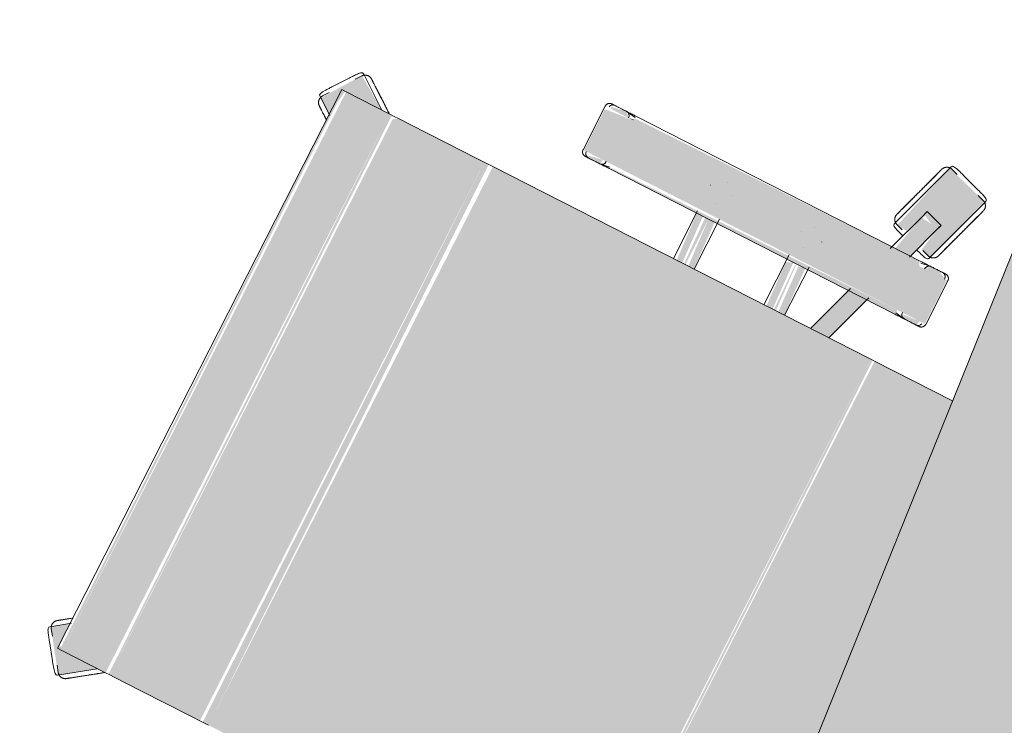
# Model space of a CAD drawing. Header units: millimetres. Extents: x -526411 to -400573, y 47353 to 130199.
# Tile 21 of 256: x -494853 to -494214, y 68998 to 69455. Entities that reach past the tile are written whole.
import ezdxf

# ---------------------------------------------------------------- set-up
doc = ezdxf.new("R2010")
doc.units = ezdxf.units.MM
doc.layers.add('I-FURN', color=30, linetype='Continuous', lineweight=18)

# ---------------------------------------------------------------- blocks, each defined once
blk = doc.blocks.new('80_KA_BT8_bibliotheektafel 8P - Type 1-227600-3e Verdieping - Percelen telling LI')
at = {"layer": 'I-FURN'}
blk.add_hatch(color=122, dxfattribs=at).paths.add_polyline_path([(1.64, 993.8), (5101.64, 993.8), (5101.64, 1893.8), (1.64, 1893.8), (1.64, 1501.89)], flags=0)
blk.add_line((5101.64, 1893.8), (1.64, 1893.8), dxfattribs=at)
blk = doc.blocks.new('82_3B_bureaustoel - directie vierkant - 82_3B_bureaustoel - directie vierkant-V27-3e Verdieping - Percelen telling LI')
at = {"layer": 'I-FURN'}
for points in [[(-218.36, 273.54), (-203.2, 253.09), (-201.06, 281.78), (-185.11, 281.78), (-192.68, 292.2), (-218.27, 273.61)], [(185.11, 281.78), (203.2, 279.49), (203.4, 252.95), (217.18, 274.4), (192.24, 291.6), (185.29, 282.04)], [(-203.2, 278.66), (203.2, 280.69), (201.61, 281.78), (-203.2, 280.08), (-203.2, 279.39)], [(-203.2, 246.88), (203.2, 246.88), (203.2, 278.66), (-203.2, 278.66)], [(-203.2, 243.71), (203.2, 245.33), (203.2, 246.88), (-203.2, 244.69), (-203.2, 243.85)], [(-203.2, 240.7), (203.2, 240.7), (201.27, 243.71), (-203.2, 243.71)], [(-203.2, 220.63), (203.2, 220.63), (203.2, 240.7), (-203.2, 240.7), (-203.2, 234.11)], [(-203.2, 203.86), (203.2, 203.86), (203.2, 220.63), (-203.2, 220.63)], [(-203.2, 183.93), (203.2, 183.93), (203.2, 203.86), (-203.2, 203.86), (-203.2, 190.6)], [(-203.2, 178.18), (203.2, 178.18), (203.2, 183.93), (-203.2, 183.93)], [(-203.2, 171.84), (203.2, 174.92), (203.2, 178.18), (-203.2, 176.21), (-203.2, 173.43)], [(-203.2, -103.38), (203.2, -103.38), (203.2, 171.84), (-203.2, 171.84), (-203.2, -87.12)], [(239.51, 104), (271.26, 104), (269.39, 124.06), (239.51, 124.06), (239.51, 110.35)], [(236.34, -104), (239.51, -104), (237.27, 104), (236.34, 102.38), (236.34, -103.79)], [(239.51, -104), (271.26, -104), (271.26, 104), (239.51, 104), (239.51, -86.18)], [(271.26, 104), (271.86, 104.31), (271.26, 107.55)], [(271.26, -104), (274.44, -102.38), (272.85, 104), (271.26, 104), (271.26, 38.27)], [(203.2, 34.13), (236.34, 35.86), (236.34, 40.26), (203.2, 38.03), (203.2, 34.88)], [(203.2, 31.75), (236.34, 31.75), (236.34, 34.13), (203.2, 32.76)], [(203.2, 25.62), (236.34, 27.34), (236.34, 31.75), (203.2, 29.64), (203.2, 25.97)], [(203.2, -31.75), (236.34, -30.02), (234.09, -25.62), (203.2, -27.26), (203.2, -31)], [(203.2, -34.13), (236.34, -32.31), (234.47, -31.75), (203.2, -32.7)], [(203.2, -40.26), (236.34, -38.62), (235.68, -34.13), (203.2, -35.82), (203.2, -39.91)], [(-203.2, -106.04), (203.2, -104.71), (203.2, -103.38), (-203.2, -104.71)], [(-203.2, -198.35), (203.2, -162.8), (203.2, -106.04), (-203.2, -106.04)], [(239.51, -124.06), (271.26, -124.06), (271.26, -104), (239.51, -104), (239.51, -120.38)], [(299.1, -103.86), (301.17, -104.53), (299.31, -103.2)]]:
    blk.add_hatch(color=122, dxfattribs=at).paths.add_polyline_path(points, flags=0)
h = blk.add_hatch(color=122, dxfattribs=at)
h.paths.add_polyline_path([(236.34, 110.7), (239.51, 110.35), (237.55, 120.55), (236.34, 116.69), (236.34, 115.08)], flags=0)
h.paths.add_polyline_path([(271.26, 107.82), (274.44, 110.74), (272.65, 121.08), (271.26, 120.38), (271.26, 108.21)], flags=0)
h = blk.add_hatch(color=122, dxfattribs=at)
h.paths.add_polyline_path([(203.2, -72.7), (236.34, -83.47), (236.34, -70.11), (203.2, -59.83)], flags=0)
h.paths.add_polyline_path([(274.44, -95.85), (298.44, -103.65), (300.16, -90.85), (274.44, -84.81), (274.44, -86.21)], flags=0)
h = blk.add_hatch(color=122, dxfattribs=at)
h.paths.add_polyline_path([(279.21, -107.41), (327.86, -122.44), (336.73, -92.72), (288.41, -79.1), (287.75, -86.82), (302.15, -92.23), (296.79, -103.11), (281.48, -100.41), (280.48, -103.51)], flags=0)
h.paths.add_polyline_path([(284.43, -85.74), (285.35, -85.81), (284.54, -85.36)], flags=0)
h = blk.add_hatch(color=122, dxfattribs=at)
h.paths.add_polyline_path([(236.34, -119.44), (239.51, -120.38), (238.62, -108.6), (236.34, -110.7), (236.34, -118.31)], flags=0)
h.paths.add_polyline_path([(271.26, -122.36), (274.44, -116.32), (274.44, -110.74), (271.26, -108.21), (271.26, -120.38)], flags=0)
for p, q in [((-201.75, 288.49), (-212.02, 281.02)), ((-201.75, 288.49), (-212.02, 281.02)), ((-193.88, 291.16), (-197.73, 288.36)), ((-193.05, 292.72), (-192.24, 291.6)), ((-192.24, 291.6), (-184.68, 281.2)), ((184.67, 281.18), (192.24, 291.6)), ((192.24, 291.6), (193.05, 292.72)), ((197.73, 288.36), (193.88, 291.16)), ((212.02, 281.02), (201.75, 288.49)), ((212.02, 281.02), (201.75, 288.49)), ((203.2, 281.84), (-203.2, 281.84)), ((-203.2, 278.66), (-203.2, 281.84)), ((203.2, 281.84), (203.2, 278.66)), ((-213.14, 277.16), (-217, 274.36)), ((-203.2, 246.88), (-203.2, 278.66)), ((203.2, 278.66), (203.2, 246.88)), ((217, 274.36), (213.14, 277.16)), ((-217.92, 272.94), (-218.74, 274.06)), ((-203.4, 252.95), (-217.92, 272.94)), ((217.92, 272.94), (203.4, 252.95)), ((218.74, 274.06), (217.92, 272.94)), ((-203.2, 243.71), (-203.2, 246.88)), ((-203.2, 240.7), (-203.2, 243.71)), ((203.2, 246.88), (203.2, 243.71)), ((203.2, 243.71), (203.2, 240.7)), ((-203.2, 220.63), (-203.2, 240.7)), ((203.2, 240.7), (203.2, 220.63)), ((-203.2, 203.86), (-203.2, 220.63)), ((203.2, 220.63), (203.2, 203.86)), ((-203.2, 183.93), (-203.2, 203.86)), ((203.2, 203.86), (203.2, 183.93)), ((-203.2, 178.18), (-203.2, 183.93)), ((203.2, 183.93), (203.2, 178.18)), ((-203.2, 171.84), (-203.2, 178.18)), ((203.2, 178.18), (203.2, 171.84)), ((203.2, 171.84), (203.2, -103.38)), ((271.26, 124.72), (239.51, 124.72)), ((236.34, 119.44), (236.34, 110.7)), ((274.44, 110.74), (274.44, 119.44)), ((236.34, 111.36), (236.34, 110.7)), ((237.34, 104), (236.37, 110.29)), ((274.41, 110.32), (273.43, 104)), ((274.44, 110.74), (274.44, 111.4)), ((236.34, 104), (236.34, -104)), ((274.44, -104), (274.44, 104)), ((237.93, 40.48), (203.2, 40.48)), ((256.52, 40.48), (256.56, 40.48)), ((247.85, 31.77), (247.85, 31.75)), ((262.93, 31.77), (262.93, 31.81)), ((203.2, 25.4), (239.51, 25.4)), ((256.56, 25.4), (256.51, 25.4)), ((239.51, -25.4), (203.2, -25.4)), ((256.52, -25.4), (256.56, -25.4)), ((247.85, -31.77), (247.85, -31.81)), ((262.93, -31.77), (262.93, -31.75)), ((203.2, -40.48), (238.16, -40.48)), ((256.56, -40.48), (256.51, -40.48)), ((203.2, -59.35), (238.05, -70.67)), ((238, -84.01), (203.2, -72.7)), ((272.85, -81.98), (302.36, -91.57)), ((288.67, -78.77), (287.2, -83.3)), ((288.41, -77.02), (289.73, -77.45)), ((289.73, -77.45), (336.73, -92.72)), ((298.44, -103.65), (273.51, -95.55)), ((301.17, -104.53), (305.1, -92.46)), ((302.36, -91.57), (303.02, -91.78)), ((303.02, -91.78), (305.1, -92.45)), ((335.35, -98.95), (336.82, -94.42)), ((336.73, -92.72), (338.05, -93.15)), ((281.31, -101.42), (279.84, -105.95)), ((203.2, -103.38), (203.2, -106.04)), ((203.2, -106.04), (203.2, -162.8)), ((236.37, -110.29), (237.34, -104)), ((273.43, -104), (274.41, -110.32)), ((279.92, -107.64), (278.6, -107.21)), ((326.92, -122.92), (279.92, -107.64)), ((299.1, -103.86), (298.44, -103.65)), ((301.17, -104.53), (299.1, -103.86)), ((332.79, -114.81), (336.71, -102.73)), ((332.79, -114.81), (336.71, -102.73)), ((236.34, -110.7), (236.34, -119.44)), ((236.34, -110.7), (236.34, -111.36)), ((274.44, -119.44), (274.44, -110.74)), ((274.44, -111.4), (274.44, -110.74)), ((327.99, -121.59), (329.46, -117.06)), ((239.51, -124.72), (271.26, -124.72)), ((328.24, -123.34), (326.92, -122.92))]:
    blk.add_line(p, q, dxfattribs=at)
at = {"layer": 'I-FURN', "flags": 128}
for points in [[(-193.88, 291.16), (-193.72, 291.27), (-193.56, 291.37), (-193.4, 291.47), (-193.23, 291.55), (-193.06, 291.64), (-192.88, 291.71), (-192.7, 291.78), (-192.52, 291.84), (-192.34, 291.9), (-192.16, 291.94), (-191.97, 291.98), (-191.78, 292.02), (-191.59, 292.04), (-191.4, 292.06), (-191.21, 292.07), (-191.02, 292.07), (-190.83, 292.06), (-190.64, 292.05), (-190.45, 292.03), (-190.27, 292), (-190.08, 291.96), (-189.89, 291.92), (-189.71, 291.87), (-189.53, 291.81), (-189.35, 291.74), (-189.17, 291.67), (-189, 291.59), (-188.83, 291.5), (-188.66, 291.41), (-188.5, 291.31), (-188.34, 291.2), (-188.19, 291.09), (-188.04, 290.97), (-187.9, 290.85), (-187.76, 290.72), (-187.62, 290.58), (-187.5, 290.44), (-187.37, 290.3), (-187.26, 290.15), (-187.23, 290.1)], [(-181.15, 281.74), (-181.56, 282.31), (-181.97, 282.87), (-182.36, 283.41), (-182.74, 283.93), (-183.11, 284.44), (-183.47, 284.93), (-183.81, 285.4), (-184.14, 285.86), (-184.46, 286.29), (-184.76, 286.71), (-185.04, 287.1), (-185.31, 287.47), (-185.56, 287.82), (-185.8, 288.14), (-186.02, 288.44), (-186.22, 288.72), (-186.41, 288.97), (-186.57, 289.2), (-186.72, 289.41), (-186.85, 289.58), (-186.96, 289.74), (-187.05, 289.86), (-187.12, 289.96), (-187.18, 290.04), (-187.21, 290.08), (-187.23, 290.1)], [(-187.23, 290.1), (-187.22, 290.09), (-187.19, 290.05), (-187.14, 289.98), (-187.07, 289.89), (-186.99, 289.77), (-186.88, 289.63), (-186.76, 289.46), (-186.61, 289.26), (-186.45, 289.04), (-186.27, 288.79), (-186.08, 288.52), (-185.86, 288.23), (-185.63, 287.91), (-185.38, 287.56), (-185.12, 287.2), (-184.84, 286.81), (-184.54, 286.41), (-184.23, 285.98), (-183.9, 285.53), (-183.56, 285.06), (-183.21, 284.58), (-182.84, 284.07), (-182.46, 283.55), (-182.07, 283.01), (-181.67, 282.46), (-181.26, 281.89)], [(181.15, 281.74), (181.56, 282.31), (181.97, 282.87), (182.36, 283.41), (182.74, 283.93), (183.11, 284.44), (183.47, 284.93), (183.81, 285.4), (184.14, 285.86), (184.46, 286.29), (184.76, 286.71), (185.04, 287.1), (185.31, 287.47), (185.56, 287.82), (185.8, 288.14), (186.02, 288.44), (186.22, 288.72), (186.41, 288.97), (186.57, 289.2), (186.72, 289.41), (186.85, 289.58), (186.96, 289.74), (187.05, 289.86), (187.12, 289.96), (187.18, 290.04), (187.21, 290.08), (187.23, 290.1)], [(187.23, 290.1), (187.22, 290.09), (187.19, 290.05), (187.14, 289.98), (187.07, 289.89), (186.99, 289.77), (186.88, 289.63), (186.76, 289.46), (186.61, 289.26), (186.45, 289.04), (186.27, 288.79), (186.08, 288.52), (185.86, 288.23), (185.63, 287.91), (185.38, 287.56), (185.12, 287.2), (184.84, 286.81), (184.54, 286.41), (184.23, 285.98), (183.9, 285.53), (183.56, 285.06), (183.21, 284.58), (182.84, 284.07), (182.46, 283.55), (182.07, 283.01), (181.67, 282.46), (181.26, 281.89)], [(187.23, 290.1), (187.34, 290.26), (187.46, 290.4), (187.59, 290.55), (187.72, 290.68), (187.86, 290.81), (188, 290.94), (188.15, 291.06), (188.3, 291.17), (188.46, 291.28), (188.62, 291.38), (188.79, 291.48), (188.95, 291.57), (189.13, 291.65), (189.3, 291.72), (189.48, 291.79), (189.66, 291.85), (189.84, 291.9), (190.03, 291.95), (190.21, 291.99), (190.4, 292.02), (190.59, 292.04), (190.78, 292.06), (190.97, 292.07), (191.16, 292.07), (191.35, 292.06), (191.54, 292.04), (191.73, 292.02), (191.92, 291.99), (192.11, 291.96), (192.29, 291.91), (192.48, 291.86), (192.66, 291.8), (192.83, 291.73), (193.01, 291.66), (193.18, 291.58), (193.35, 291.49), (193.52, 291.4), (193.68, 291.3), (193.84, 291.19), (193.88, 291.16)], [(-218.05, 267.71), (-218.16, 267.87), (-218.26, 268.03), (-218.36, 268.19), (-218.45, 268.36), (-218.53, 268.53), (-218.6, 268.71), (-218.67, 268.88), (-218.73, 269.06), (-218.79, 269.25), (-218.84, 269.43), (-218.87, 269.62), (-218.91, 269.81), (-218.93, 269.99), (-218.95, 270.18), (-218.96, 270.37), (-218.96, 270.56), (-218.95, 270.76), (-218.94, 270.95), (-218.92, 271.13), (-218.89, 271.32), (-218.85, 271.51), (-218.81, 271.7), (-218.76, 271.88), (-218.7, 272.06), (-218.63, 272.24), (-218.56, 272.41), (-218.48, 272.59), (-218.39, 272.76), (-218.3, 272.92), (-218.2, 273.09), (-218.1, 273.24), (-217.98, 273.4), (-217.86, 273.55), (-217.74, 273.69), (-217.61, 273.83), (-217.47, 273.96), (-217.33, 274.09), (-217.19, 274.21), (-217.04, 274.33), (-217, 274.36)], [(217, 274.36), (217.15, 274.25), (217.29, 274.13), (217.44, 274), (217.57, 273.87), (217.71, 273.73), (217.83, 273.59), (217.95, 273.44), (218.07, 273.29), (218.17, 273.13), (218.28, 272.97), (218.37, 272.8), (218.46, 272.63), (218.54, 272.46), (218.62, 272.29), (218.68, 272.11), (218.74, 271.93), (218.8, 271.74), (218.84, 271.56), (218.88, 271.37), (218.91, 271.19), (218.93, 271), (218.95, 270.81), (218.96, 270.62), (218.96, 270.43), (218.95, 270.24), (218.94, 270.05), (218.91, 269.86), (218.88, 269.67), (218.85, 269.48), (218.8, 269.3), (218.75, 269.11), (218.69, 268.93), (218.62, 268.75), (218.55, 268.58), (218.47, 268.41), (218.38, 268.24), (218.29, 268.07), (218.19, 267.91), (218.08, 267.75), (218.05, 267.71)], [(-205.97, 251.08), (-206.45, 251.75), (-206.93, 252.41), (-207.42, 253.07), (-207.89, 253.73), (-208.37, 254.39), (-208.84, 255.04), (-209.31, 255.68), (-209.77, 256.31), (-210.23, 256.94), (-210.67, 257.56), (-211.11, 258.17), (-211.55, 258.76), (-211.97, 259.34), (-212.39, 259.91), (-212.79, 260.47), (-213.18, 261.01), (-213.57, 261.54), (-213.93, 262.05), (-214.29, 262.54), (-214.64, 263.01), (-214.96, 263.46), (-215.28, 263.9), (-215.58, 264.31), (-215.87, 264.7), (-216.13, 265.07), (-216.39, 265.42), (-216.62, 265.75), (-216.84, 266.05), (-217.04, 266.33), (-217.23, 266.58), (-217.39, 266.81), (-217.54, 267.01), (-217.67, 267.19), (-217.78, 267.34), (-217.87, 267.47), (-217.95, 267.57), (-218, 267.64), (-218.03, 267.69), (-218.05, 267.71)], [(-218.05, 267.71), (-218.04, 267.7), (-218.01, 267.66), (-217.96, 267.59), (-217.9, 267.5), (-217.81, 267.38), (-217.7, 267.23), (-217.58, 267.06), (-217.44, 266.87), (-217.28, 266.64), (-217.1, 266.4), (-216.9, 266.13), (-216.68, 265.83), (-216.45, 265.51), (-216.2, 265.17), (-215.94, 264.81), (-215.66, 264.42), (-215.36, 264.01), (-215.05, 263.58), (-214.73, 263.13), (-214.39, 262.67), (-214.03, 262.18), (-213.67, 261.68), (-213.29, 261.16), (-212.9, 260.62), (-212.5, 260.07), (-212.08, 259.5), (-211.66, 258.92), (-211.23, 258.33), (-210.79, 257.72), (-210.35, 257.11), (-209.89, 256.48), (-209.43, 255.85), (-208.97, 255.21), (-208.5, 254.56), (-208.02, 253.91), (-207.55, 253.25), (-207.06, 252.59), (-206.58, 251.93), (-206.1, 251.26), (-205.97, 251.08)], [(205.97, 251.08), (206.45, 251.75), (206.93, 252.41), (207.42, 253.07), (207.89, 253.73), (208.37, 254.39), (208.84, 255.04), (209.31, 255.68), (209.77, 256.31), (210.23, 256.94), (210.67, 257.56), (211.11, 258.17), (211.55, 258.76), (211.97, 259.34), (212.39, 259.91), (212.79, 260.47), (213.18, 261.01), (213.57, 261.54), (213.93, 262.05), (214.29, 262.54), (214.64, 263.01), (214.96, 263.46), (215.28, 263.9), (215.58, 264.31), (215.87, 264.7), (216.13, 265.07), (216.39, 265.42), (216.62, 265.75), (216.84, 266.05), (217.04, 266.33), (217.23, 266.58), (217.39, 266.81), (217.54, 267.01), (217.67, 267.19), (217.78, 267.34), (217.87, 267.47), (217.95, 267.57), (218, 267.64), (218.03, 267.69), (218.05, 267.71)], [(218.05, 267.71), (218.04, 267.7), (218.01, 267.66), (217.96, 267.59), (217.9, 267.5), (217.81, 267.38), (217.7, 267.23), (217.58, 267.06), (217.44, 266.87), (217.28, 266.64), (217.1, 266.4), (216.9, 266.13), (216.68, 265.83), (216.45, 265.51), (216.2, 265.17), (215.94, 264.81), (215.66, 264.42), (215.36, 264.01), (215.05, 263.58), (214.73, 263.13), (214.39, 262.67), (214.03, 262.18), (213.67, 261.68), (213.29, 261.16), (212.9, 260.62), (212.5, 260.07), (212.08, 259.5), (211.66, 258.92), (211.23, 258.33), (210.79, 257.72), (210.35, 257.11), (209.89, 256.48), (209.43, 255.85), (208.97, 255.21), (208.5, 254.56), (208.02, 253.91), (207.55, 253.25), (207.06, 252.59), (206.58, 251.93), (206.1, 251.26), (205.97, 251.08)], [(-205.97, 251.08), (-205.49, 250.42), (-205, 249.75), (-204.52, 249.09), (-204.05, 248.43), (-203.57, 247.78)], [(-203.44, 247.6), (-203.92, 248.26), (-204.39, 248.91), (-204.87, 249.58), (-205.36, 250.24), (-205.84, 250.9), (-205.97, 251.08)], [(203.44, 247.6), (203.92, 248.26), (204.39, 248.91), (204.87, 249.58), (205.36, 250.24), (205.84, 250.9), (205.97, 251.08)], [(205.97, 251.08), (205.49, 250.42), (205, 249.75), (204.52, 249.09), (204.05, 248.43), (203.57, 247.78)], [(236.34, 121.54), (236.34, 121.67), (236.35, 121.8), (236.36, 121.92), (236.38, 122.05), (236.4, 122.17), (236.43, 122.3), (236.46, 122.42), (236.5, 122.54), (236.54, 122.66), (236.59, 122.78), (236.64, 122.9), (236.7, 123.01), (236.76, 123.12), (236.82, 123.23), (236.89, 123.34), (236.97, 123.44), (237.05, 123.54), (237.13, 123.64), (237.21, 123.73), (237.3, 123.82), (237.39, 123.91), (237.49, 123.99), (237.59, 124.07), (237.69, 124.14), (237.8, 124.22), (237.91, 124.28), (238.02, 124.34), (238.13, 124.4), (238.25, 124.45), (238.36, 124.5), (238.48, 124.55), (238.6, 124.59), (238.73, 124.62), (238.85, 124.65), (238.97, 124.67), (239.1, 124.69), (239.23, 124.71), (239.35, 124.71), (239.48, 124.72), (239.51, 124.72)], [(236.34, 120.11), (236.34, 120.37), (236.34, 120.61), (236.34, 120.83), (236.34, 121.01), (236.34, 121.17), (236.34, 121.3), (236.34, 121.4), (236.34, 121.48), (236.34, 121.52), (236.34, 121.54)], [(236.34, 121.54), (236.34, 121.53), (236.34, 121.49), (236.34, 121.42), (236.34, 121.32), (236.34, 121.19), (236.34, 121.04), (236.34, 120.86), (236.34, 120.65), (236.34, 120.42), (236.34, 120.16), (236.34, 119.87), (236.34, 119.56), (236.34, 119.23), (236.34, 118.86), (236.34, 118.48), (236.34, 118.07), (236.34, 117.64), (236.34, 117.19), (236.34, 116.72), (236.34, 116.22), (236.34, 115.71), (236.34, 115.18), (236.34, 114.63), (236.34, 114.06), (236.34, 113.48), (236.34, 112.88), (236.34, 112.27), (236.34, 111.64), (236.34, 111.01), (236.34, 110.36), (236.34, 109.7), (236.34, 109.03), (236.34, 108.36), (236.34, 107.67), (236.34, 106.98), (236.34, 106.29), (236.34, 105.59), (236.34, 104.89), (236.34, 104.19), (236.34, 104)], [(271.26, 124.72), (271.39, 124.72), (271.52, 124.71), (271.64, 124.7), (271.77, 124.68), (271.89, 124.66), (272.02, 124.63), (272.14, 124.6), (272.26, 124.56), (272.38, 124.52), (272.5, 124.47), (272.62, 124.42), (272.73, 124.36), (272.84, 124.3), (272.95, 124.23), (273.06, 124.16), (273.16, 124.09), (273.26, 124.01), (273.36, 123.93), (273.45, 123.85), (273.54, 123.76), (273.63, 123.66), (273.71, 123.57), (273.79, 123.47), (273.86, 123.36), (273.94, 123.26), (274, 123.15), (274.06, 123.04), (274.12, 122.93), (274.17, 122.81), (274.22, 122.69), (274.27, 122.58), (274.31, 122.45), (274.34, 122.33), (274.37, 122.21), (274.39, 122.08), (274.41, 121.96), (274.43, 121.83), (274.43, 121.71), (274.44, 121.58), (274.44, 121.54)], [(274.44, 104), (274.44, 104.7), (274.44, 105.4), (274.44, 106.1), (274.44, 106.8), (274.44, 107.49), (274.44, 108.17), (274.44, 108.85), (274.44, 109.52), (274.44, 110.18), (274.44, 110.83), (274.44, 111.47), (274.44, 112.1), (274.44, 112.72), (274.44, 113.32), (274.44, 113.91), (274.44, 114.48), (274.44, 115.03), (274.44, 115.57), (274.44, 116.09), (274.44, 116.59), (274.44, 117.06), (274.44, 117.52), (274.44, 117.96), (274.44, 118.37), (274.44, 118.76), (274.44, 119.13), (274.44, 119.47), (274.44, 119.79), (274.44, 120.08), (274.44, 120.35), (274.44, 120.59), (274.44, 120.81), (274.44, 121), (274.44, 121.16), (274.44, 121.29), (274.44, 121.39), (274.44, 121.47), (274.44, 121.52), (274.44, 121.54)], [(274.44, 121.54), (274.44, 121.53), (274.44, 121.49), (274.44, 121.42), (274.44, 121.32), (274.44, 121.19), (274.44, 121.04), (274.44, 120.86), (274.44, 120.65), (274.44, 120.42), (274.44, 120.16), (274.44, 120.11)], [(288.67, -78.77), (288.73, -78.59), (288.8, -78.41), (288.88, -78.24), (288.96, -78.07), (289.05, -77.9), (289.15, -77.74), (289.25, -77.58), (289.36, -77.42), (289.48, -77.27), (289.6, -77.12), (289.73, -76.98), (289.86, -76.85), (290, -76.72), (290.14, -76.59), (290.29, -76.47), (290.44, -76.36), (290.6, -76.25), (290.76, -76.15), (290.93, -76.06), (291.1, -75.97), (291.27, -75.89), (291.45, -75.81), (291.63, -75.75), (291.81, -75.69), (291.99, -75.64), (292.17, -75.59), (292.36, -75.55), (292.55, -75.53), (292.74, -75.5), (292.93, -75.49), (293.12, -75.48), (293.31, -75.48), (293.5, -75.49), (293.69, -75.51), (293.88, -75.53), (294.07, -75.56), (294.25, -75.6), (294.44, -75.64), (294.62, -75.7), (294.67, -75.71)], [(314.22, -82.06), (313.43, -81.81), (312.65, -81.56), (311.88, -81.3), (311.1, -81.05), (310.33, -80.8), (309.57, -80.55), (308.81, -80.31), (308.07, -80.07), (307.33, -79.83), (306.6, -79.59), (305.89, -79.36), (305.19, -79.13), (304.5, -78.91), (303.83, -78.69), (303.18, -78.48), (302.54, -78.27), (301.93, -78.07), (301.33, -77.88), (300.75, -77.69), (300.19, -77.51), (299.66, -77.34), (299.15, -77.17), (298.67, -77.01), (298.2, -76.86), (297.77, -76.72), (297.36, -76.59), (296.98, -76.46), (296.62, -76.35), (296.3, -76.24), (296, -76.15), (295.73, -76.06), (295.49, -75.98), (295.28, -75.91), (295.1, -75.85), (294.95, -75.81), (294.84, -75.77), (294.75, -75.74), (294.7, -75.72), (294.67, -75.71)], [(294.67, -75.71), (294.69, -75.72), (294.73, -75.73), (294.81, -75.76), (294.92, -75.79), (295.06, -75.84), (295.23, -75.9), (295.43, -75.96), (295.66, -76.04), (295.92, -76.12), (296.21, -76.22), (296.53, -76.32), (296.88, -76.43), (297.25, -76.55), (297.66, -76.68), (298.08, -76.82), (298.54, -76.97), (299.02, -77.13), (299.52, -77.29), (300.05, -77.46), (300.6, -77.64), (301.17, -77.83), (301.76, -78.02), (302.37, -78.22), (303.01, -78.42), (303.66, -78.63), (304.32, -78.85), (305, -79.07), (305.7, -79.3), (306.41, -79.53), (307.13, -79.76), (307.87, -80), (308.61, -80.24), (309.37, -80.49), (310.13, -80.74), (310.89, -80.99), (311.67, -81.24), (312.44, -81.49), (313.22, -81.74), (314, -82), (314.22, -82.06)], [(314.22, -82.06), (315, -82.32), (315.78, -82.57), (316.56, -82.82), (317.33, -83.08), (318.1, -83.33), (318.86, -83.57), (319.62, -83.82), (320.36, -84.06), (321.1, -84.3), (321.83, -84.54), (322.54, -84.77), (323.24, -85), (323.93, -85.22), (324.6, -85.44), (325.25, -85.65), (325.89, -85.86), (326.51, -86.06), (327.1, -86.25), (327.68, -86.44), (328.24, -86.62), (328.77, -86.79), (329.28, -86.96), (329.77, -87.12), (330.23, -87.27), (330.66, -87.41), (331.07, -87.54), (331.45, -87.67), (331.81, -87.78), (332.14, -87.89), (332.43, -87.98), (332.7, -88.07), (332.94, -88.15), (333.15, -88.22), (333.33, -88.27), (333.48, -88.32), (333.59, -88.36), (333.68, -88.39), (333.74, -88.41), (333.76, -88.41)], [(333.76, -88.42), (333.75, -88.41), (333.7, -88.4), (333.62, -88.37), (333.51, -88.33), (333.37, -88.29), (333.2, -88.23), (333, -88.17), (332.77, -88.09), (332.51, -88.01), (332.22, -87.91), (331.9, -87.81), (331.55, -87.7), (331.18, -87.58), (330.78, -87.45), (330.35, -87.31), (329.89, -87.16), (329.41, -87), (328.91, -86.84), (328.38, -86.67), (327.83, -86.49), (327.26, -86.3), (326.67, -86.11), (326.06, -85.91), (325.43, -85.71), (324.78, -85.5), (324.11, -85.28), (323.43, -85.06), (322.73, -84.83), (322.02, -84.6), (321.3, -84.37), (320.56, -84.13), (319.82, -83.89), (319.07, -83.64), (318.31, -83.39), (317.54, -83.14), (316.77, -82.89), (315.99, -82.64), (315.21, -82.39), (314.43, -82.13), (314.22, -82.06)], [(333.76, -88.42), (333.94, -88.48), (334.12, -88.55), (334.29, -88.62), (334.46, -88.71), (334.63, -88.8), (334.8, -88.9), (334.96, -89), (335.11, -89.11), (335.26, -89.22), (335.41, -89.35), (335.55, -89.47), (335.69, -89.61), (335.82, -89.75), (335.94, -89.89), (336.06, -90.04), (336.18, -90.19), (336.28, -90.35), (336.38, -90.51), (336.48, -90.68), (336.56, -90.84), (336.65, -91.02), (336.72, -91.19), (336.79, -91.37), (336.84, -91.55), (336.9, -91.74), (336.94, -91.92), (336.98, -92.11), (337.01, -92.3), (337.03, -92.49), (337.04, -92.68), (337.05, -92.87), (337.05, -93.06), (337.04, -93.25), (337.03, -93.44), (337, -93.63), (336.97, -93.81), (336.93, -94), (336.89, -94.18), (336.83, -94.37), (336.82, -94.42)], [(236.34, -104), (236.34, -104.7), (236.34, -105.4), (236.34, -106.1), (236.34, -106.8), (236.34, -107.49), (236.34, -108.17), (236.34, -108.85), (236.34, -109.52), (236.34, -110.18), (236.34, -110.83), (236.34, -111.47), (236.34, -112.1), (236.34, -112.72), (236.34, -113.32), (236.34, -113.91), (236.34, -114.48), (236.34, -115.03), (236.34, -115.57), (236.34, -116.09), (236.34, -116.59), (236.34, -117.06), (236.34, -117.52), (236.34, -117.96), (236.34, -118.37), (236.34, -118.76), (236.34, -119.13), (236.34, -119.47), (236.34, -119.79), (236.34, -120.08), (236.34, -120.35), (236.34, -120.59), (236.34, -120.81), (236.34, -121), (236.34, -121.16), (236.34, -121.29), (236.34, -121.39), (236.34, -121.47), (236.34, -121.52), (236.34, -121.54)], [(274.44, -121.54), (274.44, -121.53), (274.44, -121.49), (274.44, -121.42), (274.44, -121.32), (274.44, -121.19), (274.44, -121.04), (274.44, -120.86), (274.44, -120.65), (274.44, -120.42), (274.44, -120.16), (274.44, -119.87), (274.44, -119.56), (274.44, -119.23), (274.44, -118.86), (274.44, -118.48), (274.44, -118.07), (274.44, -117.64), (274.44, -117.19), (274.44, -116.72), (274.44, -116.22), (274.44, -115.71), (274.44, -115.18), (274.44, -114.63), (274.44, -114.06), (274.44, -113.48), (274.44, -112.88), (274.44, -112.27), (274.44, -111.64), (274.44, -111.01), (274.44, -110.36), (274.44, -109.7), (274.44, -109.03), (274.44, -108.36), (274.44, -107.67), (274.44, -106.98), (274.44, -106.29), (274.44, -105.59), (274.44, -104.89), (274.44, -104.19), (274.44, -104)], [(282.9, -111.95), (282.72, -111.89), (282.54, -111.82), (282.36, -111.74), (282.19, -111.66), (282.03, -111.57), (281.86, -111.47), (281.7, -111.37), (281.55, -111.26), (281.4, -111.14), (281.25, -111.02), (281.11, -110.89), (280.97, -110.76), (280.84, -110.62), (280.72, -110.48), (280.6, -110.33), (280.48, -110.17), (280.38, -110.02), (280.28, -109.85), (280.18, -109.69), (280.09, -109.52), (280.01, -109.35), (279.94, -109.17), (279.87, -108.99), (279.81, -108.81), (279.76, -108.63), (279.72, -108.44), (279.68, -108.26), (279.65, -108.07), (279.63, -107.88), (279.61, -107.69), (279.61, -107.5), (279.61, -107.31), (279.62, -107.12), (279.63, -106.93), (279.65, -106.74), (279.69, -106.55), (279.72, -106.36), (279.77, -106.18), (279.82, -106), (279.84, -105.95)], [(302.44, -118.3), (301.66, -118.05), (300.88, -117.79), (300.1, -117.54), (299.33, -117.29), (298.56, -117.04), (297.8, -116.79), (297.04, -116.54), (296.29, -116.3), (295.56, -116.06), (294.83, -115.83), (294.12, -115.59), (293.42, -115.37), (292.73, -115.14), (292.06, -114.93), (291.41, -114.71), (290.77, -114.51), (290.15, -114.31), (289.55, -114.11), (288.98, -113.92), (288.42, -113.74), (287.89, -113.57), (287.38, -113.41), (286.89, -113.25), (286.43, -113.1), (286, -112.96), (285.59, -112.82), (285.2, -112.7), (284.85, -112.58), (284.52, -112.48), (284.22, -112.38), (283.96, -112.29), (283.72, -112.22), (283.51, -112.15), (283.33, -112.09), (283.18, -112.04), (283.06, -112), (282.98, -111.98), (282.92, -111.96), (282.9, -111.95)], [(282.9, -111.95), (282.91, -111.95), (282.96, -111.97), (283.04, -111.99), (283.15, -112.03), (283.29, -112.08), (283.46, -112.13), (283.66, -112.2), (283.89, -112.27), (284.15, -112.36), (284.44, -112.45), (284.76, -112.55), (285.11, -112.67), (285.48, -112.79), (285.88, -112.92), (286.31, -113.06), (286.76, -113.21), (287.24, -113.36), (287.75, -113.53), (288.27, -113.7), (288.82, -113.88), (289.4, -114.06), (289.99, -114.25), (290.6, -114.45), (291.23, -114.66), (291.88, -114.87), (292.55, -115.08), (293.23, -115.31), (293.93, -115.53), (294.64, -115.76), (295.36, -116), (296.09, -116.24), (296.84, -116.48), (297.59, -116.72), (298.35, -116.97), (299.12, -117.22), (299.89, -117.47), (300.67, -117.72), (301.45, -117.98), (302.23, -118.23), (302.44, -118.3)], [(236.34, -121.54), (236.34, -121.53), (236.34, -121.49), (236.34, -121.42), (236.34, -121.32), (236.34, -121.19), (236.34, -121.04), (236.34, -120.86), (236.34, -120.65), (236.34, -120.42), (236.34, -120.16), (236.34, -120.11)], [(274.44, -120.11), (274.44, -120.37), (274.44, -120.61), (274.44, -120.83), (274.44, -121.01), (274.44, -121.17), (274.44, -121.3), (274.44, -121.4), (274.44, -121.48), (274.44, -121.52), (274.44, -121.54)], [(302.44, -118.3), (303.22, -118.55), (304, -118.81), (304.78, -119.06), (305.56, -119.31), (306.33, -119.56), (307.09, -119.81), (307.84, -120.05), (308.59, -120.3), (309.33, -120.54), (310.05, -120.77), (310.77, -121), (311.47, -121.23), (312.15, -121.46), (312.82, -121.67), (313.48, -121.89), (314.11, -122.09), (314.73, -122.29), (315.33, -122.49), (315.91, -122.68), (316.46, -122.86), (317, -123.03), (317.51, -123.19), (317.99, -123.35), (318.45, -123.5), (318.89, -123.64), (319.3, -123.78), (319.68, -123.9), (320.04, -124.02), (320.36, -124.12), (320.66, -124.22), (320.93, -124.31), (321.17, -124.38), (321.38, -124.45), (321.56, -124.51), (321.7, -124.56), (321.82, -124.6), (321.91, -124.62), (321.96, -124.64), (321.99, -124.65)], [(321.99, -124.65), (321.97, -124.65), (321.93, -124.63), (321.85, -124.6), (321.74, -124.57), (321.6, -124.52), (321.43, -124.47), (321.23, -124.4), (321, -124.33), (320.74, -124.24), (320.45, -124.15), (320.13, -124.05), (319.78, -123.93), (319.4, -123.81), (319, -123.68), (318.57, -123.54), (318.12, -123.39), (317.64, -123.24), (317.14, -123.07), (316.61, -122.9), (316.06, -122.72), (315.49, -122.54), (314.9, -122.35), (314.28, -122.15), (313.65, -121.94), (313, -121.73), (312.34, -121.51), (311.65, -121.29), (310.96, -121.07), (310.25, -120.84), (309.52, -120.6), (308.79, -120.36), (308.05, -120.12), (307.29, -119.88), (306.53, -119.63), (305.76, -119.38), (304.99, -119.13), (304.21, -118.88), (303.43, -118.62), (302.65, -118.37), (302.44, -118.3)], [(239.51, -124.72), (239.39, -124.72), (239.26, -124.71), (239.13, -124.7), (239.01, -124.68), (238.88, -124.66), (238.76, -124.63), (238.64, -124.6), (238.52, -124.56), (238.4, -124.52), (238.28, -124.47), (238.16, -124.42), (238.05, -124.36), (237.94, -124.3), (237.83, -124.23), (237.72, -124.16), (237.62, -124.09), (237.52, -124.01), (237.42, -123.93), (237.33, -123.85), (237.24, -123.76), (237.15, -123.66), (237.07, -123.57), (236.99, -123.47), (236.91, -123.36), (236.84, -123.26), (236.78, -123.15), (236.71, -123.04), (236.66, -122.93), (236.6, -122.81), (236.55, -122.69), (236.51, -122.58), (236.47, -122.45), (236.44, -122.33), (236.41, -122.21), (236.39, -122.08), (236.37, -121.96), (236.35, -121.83), (236.34, -121.71), (236.34, -121.58), (236.34, -121.54)], [(274.44, -121.54), (274.44, -121.67), (274.43, -121.8), (274.42, -121.92), (274.4, -122.05), (274.38, -122.17), (274.35, -122.3), (274.32, -122.42), (274.28, -122.54), (274.24, -122.66), (274.19, -122.78), (274.14, -122.9), (274.08, -123.01), (274.02, -123.12), (273.95, -123.23), (273.88, -123.34), (273.81, -123.44), (273.73, -123.54), (273.65, -123.64), (273.57, -123.73), (273.48, -123.82), (273.38, -123.91), (273.29, -123.99), (273.19, -124.07), (273.08, -124.14), (272.98, -124.22), (272.87, -124.28), (272.76, -124.34), (272.65, -124.4), (272.53, -124.45), (272.41, -124.5), (272.3, -124.55), (272.17, -124.59), (272.05, -124.62), (271.93, -124.65), (271.8, -124.67), (271.68, -124.69), (271.55, -124.71), (271.43, -124.71), (271.3, -124.72), (271.26, -124.72)], [(327.99, -121.59), (327.93, -121.77), (327.86, -121.95), (327.78, -122.12), (327.7, -122.3), (327.61, -122.46), (327.51, -122.63), (327.41, -122.79), (327.3, -122.94), (327.18, -123.09), (327.06, -123.24), (326.93, -123.38), (326.8, -123.52), (326.66, -123.65), (326.52, -123.77), (326.37, -123.89), (326.21, -124.01), (326.06, -124.11), (325.89, -124.21), (325.73, -124.31), (325.56, -124.4), (325.39, -124.48), (325.21, -124.55), (325.03, -124.62), (324.85, -124.68), (324.67, -124.73), (324.48, -124.77), (324.3, -124.81), (324.11, -124.84), (323.92, -124.86), (323.73, -124.88), (323.54, -124.88), (323.35, -124.88), (323.16, -124.87), (322.97, -124.86), (322.78, -124.83), (322.59, -124.8), (322.4, -124.77), (322.22, -124.72), (322.04, -124.67), (321.99, -124.65)]]:
    blk.add_lwpolyline(points, dxfattribs=at)
at = {"layer": 'I-FURN'}
for centre, major_axis, ratio, start_param, end_param in [((239.51, 119.44), (-3.17, 0), 0.918218, 4.712389, 6.283185), ((239.51, 119.44), (3.17, 0), 0.918252, 1.832596, 3.141593), ((271.26, 119.44), (3.17, 0), 0.918252, 0, 1.308997), ((271.26, 119.44), (-3.17, 0), 0.918218, 3.141593, 3.926991), ((239.51, 110.7), (-3.17, 0), 0.918218, 0, 1.570796), ((239.51, 110.7), (3.17, 0), 0.918252, 3.141593, 4.45059), ((271.22, 110.74), (-3.22, 0), 0.918252, 1.570796, 3.141593), ((271.22, 110.74), (3.22, 0), 0.918218, 4.727082, 6.283185), ((239.51, -110.7), (3.17, 0), 0.918218, 1.570796, 3.141593), ((239.51, -110.7), (3.17, 0), 0.918252, 1.832596, 3.141593), ((271.22, -110.74), (3.22, 0), 0.918218, 0, 1.570796), ((271.22, -110.74), (3.22, 0), 0.918252, 0, 1.308997), ((239.51, -119.44), (3.17, 0), 0.918218, 3.141593, 3.926991), ((239.51, -119.44), (3.17, 0), 0.918252, 3.141593, 4.45059), ((271.26, -119.44), (3.17, 0), 0.918218, 4.712389, 6.283185), ((271.26, -119.44), (3.18, 0), 0.918252, 4.974188, 6.283185)]:
    blk.add_ellipse(centre, major_axis=major_axis, ratio=ratio, start_param=start_param, end_param=end_param, dxfattribs=at)
for points, knots in [([(-193.05, 292.72), (-193.35, 293.13), (-194.04, 293.32), (-195.49, 292.76), (-197.03, 291.86), (-199.13, 290.39), (-200.86, 289.13), (-201.75, 288.49)], [0, 0, 0, 0, 0.285714, 0.428571, 0.571429, 0.785714, 1, 1, 1, 1]), ([(201.75, 288.49), (201.01, 289.02), (199.98, 289.78), (198.72, 290.68), (197.55, 291.5), (196.14, 292.42), (194.95, 293), (194.23, 293.17), (193.61, 293.18), (193.25, 292.97), (193.05, 292.72)], [0, 0, 0, 0, 0.166667, 0.25, 0.333333, 0.5, 0.666667, 0.75, 0.833333, 1, 1, 1, 1]), ([(-212.02, 281.02), (-212.76, 280.49), (-213.8, 279.74), (-215.04, 278.82), (-216.18, 277.96), (-217.49, 276.9), (-218.42, 275.95), (-218.8, 275.32), (-219, 274.73), (-218.91, 274.33), (-218.74, 274.06)], [0, 0, 0, 0, 0.166667, 0.25, 0.333333, 0.5, 0.666667, 0.75, 0.833333, 1, 1, 1, 1]), ([(218.74, 274.06), (219.04, 274.47), (219, 275.19), (218.02, 276.4), (216.69, 277.58), (214.64, 279.12), (212.91, 280.38), (212.02, 281.02)], [0, 0, 0, 0, 0.285714, 0.428571, 0.571429, 0.785714, 1, 1, 1, 1]), ([(288.41, -77.02), (288.11, -76.94), (287.69, -76.98), (287.19, -77.35), (286.72, -77.91), (286.09, -79.08), (285.49, -80.65), (285.03, -82), (284.54, -83.47), (284.15, -84.69), (283.87, -85.56)], [0, 0, 0, 0, 0.166667, 0.25, 0.333333, 0.5, 0.666667, 0.75, 0.833333, 1, 1, 1, 1]), ([(336.71, -102.73), (336.99, -101.86), (337.39, -100.64), (337.86, -99.17), (338.28, -97.8), (338.71, -96.18), (338.9, -94.86), (338.85, -94.13), (338.66, -93.54), (338.35, -93.26), (338.05, -93.15)], [0, 0, 0, 0, 0.166667, 0.25, 0.333333, 0.5, 0.666667, 0.75, 0.833333, 1, 1, 1, 1]), ([(279.94, -97.64), (279.49, -99.03), (278.82, -101.05), (278.13, -103.41), (277.75, -105.15), (277.76, -106.59), (278.24, -107.1), (278.6, -107.21)], [0, 0, 0, 0, 0.285714, 0.428571, 0.571429, 0.785714, 1, 1, 1, 1]), ([(328.24, -123.34), (328.72, -123.5), (329.4, -123.25), (330.24, -121.94), (330.96, -120.31), (331.79, -117.88), (332.45, -115.85), (332.79, -114.81)], [0, 0, 0, 0, 0.285714, 0.428571, 0.571429, 0.785714, 1, 1, 1, 1])]:
    blk.add_open_spline(points, degree=3, knots=knots, dxfattribs=at)

msp = doc.modelspace()

# ---------------------------------------------------------------- block references
at = {"layer": 'I-FURN'}
for name, p, rotation in [('80_KA_BT8_bibliotheektafel 8P - Type 1-227600-3e Verdieping - Percelen telling LI', (-493776.65, 65316.46), 68.0107090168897), ('82_3B_bureaustoel - directie vierkant - 82_3B_bureaustoel - directie vierkant-V27-3e Verdieping - Percelen telling LI', (-494484.75, 69101.12), 63.01070901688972)]:
    msp.add_blockref(name, p, dxfattribs=dict(at, rotation=rotation))

doc.saveas('drawing.dxf')
